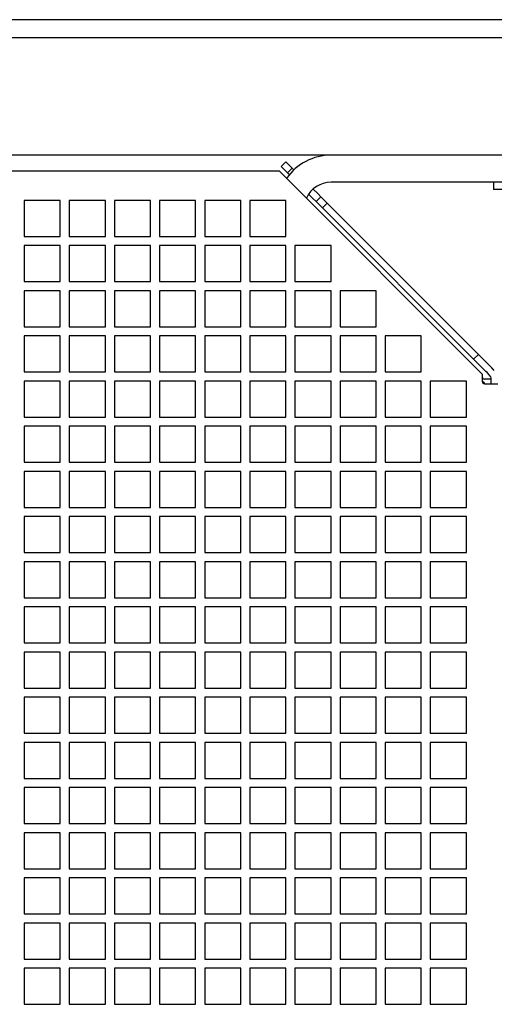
# Model space of a CAD drawing. Header units: millimetres. Extents: x 16 to 577, y 6 to 416.
# Tile 7 of 119: x 123 to 144, y 139 to 183. Entities that reach past the tile are written whole.
import ezdxf

# ---------------------------------------------------------------- set-up
doc = ezdxf.new("R2010")
doc.units = ezdxf.units.MM

msp = doc.modelspace()

# ---------------------------------------------------------------- linework, layer by layer
at = {"color": 7, "linetype": 'Continuous', "lineweight": 25}
for p, q in [((204.7184, 182.5283), (72.3184, 182.5283)), ((204.7184, 181.7283), (72.3184, 181.7283)), ((206.3184, 176.5283), (113.3184, 176.5283)), ((134.7044, 176.0283), (134.9165, 176.2405)), ((134.9165, 176.2405), (135.1994, 175.9576)), ((121.6152, 175.8283), (134.6215, 175.8283)), ((134.6215, 175.8283), (143.6184, 166.8315)), ((134.9872, 175.7455), (134.7044, 176.0283)), ((135.1994, 175.9576), (134.9872, 175.7455)), ((134.9872, 175.7455), (135.0716, 175.6611)), ((135.2774, 175.8796), (135.1994, 175.9576)), ((146.3184, 175.3283), (136.9184, 175.3283)), ((144.1184, 175.3283), (144.1184, 175.0083)), ((136.3307, 174.8263), (136.1268, 175.0302)), ((145.9706, 175.0083), (144.1184, 175.0083)), ((124.9184, 174.5283), (123.3184, 174.5283)), ((123.3184, 174.5283), (123.3184, 172.9283)), ((124.9184, 172.9283), (124.9184, 174.5283)), ((126.9184, 174.5283), (125.3184, 174.5283)), ((125.3184, 174.5283), (125.3184, 172.9283)), ((126.9184, 172.9283), (126.9184, 174.5283)), ((128.9184, 174.5283), (127.3184, 174.5283)), ((127.3184, 174.5283), (127.3184, 172.9283)), ((128.9184, 172.9283), (128.9184, 174.5283)), ((130.9184, 174.5283), (129.3184, 174.5283)), ((129.3184, 174.5283), (129.3184, 172.9283)), ((130.9184, 172.9283), (130.9184, 174.5283)), ((132.9184, 174.5283), (131.3184, 174.5283)), ((131.3184, 174.5283), (131.3184, 172.9283)), ((132.9184, 172.9283), (132.9184, 174.5283)), ((134.9184, 174.5283), (133.3184, 174.5283)), ((133.3184, 174.5283), (133.3184, 172.9283)), ((134.9184, 172.9283), (134.9184, 174.5283)), ((135.9275, 174.8052), (136.1186, 174.6141)), ((136.1186, 174.6141), (136.26, 174.4727)), ((136.26, 174.4727), (136.4722, 174.6848)), ((136.5429, 174.1899), (136.26, 174.4727)), ((136.4722, 174.6848), (136.3307, 174.8263)), ((136.4722, 174.6848), (136.755, 174.402)), ((136.755, 174.402), (136.5429, 174.1899)), ((136.755, 174.402), (143.4502, 167.7068)), ((136.5429, 174.1899), (143.2381, 167.4947)), ((123.3184, 172.9283), (124.9184, 172.9283)), ((125.3184, 172.9283), (126.9184, 172.9283)), ((127.3184, 172.9283), (128.9184, 172.9283)), ((129.3184, 172.9283), (130.9184, 172.9283)), ((131.3184, 172.9283), (132.9184, 172.9283)), ((133.3184, 172.9283), (134.9184, 172.9283)), ((124.9184, 172.5283), (123.3184, 172.5283)), ((123.3184, 172.5283), (123.3184, 170.9283)), ((124.9184, 170.9283), (124.9184, 172.5283)), ((126.9184, 172.5283), (125.3184, 172.5283)), ((125.3184, 172.5283), (125.3184, 170.9283)), ((126.9184, 170.9283), (126.9184, 172.5283)), ((128.9184, 172.5283), (127.3184, 172.5283)), ((127.3184, 172.5283), (127.3184, 170.9283)), ((128.9184, 170.9283), (128.9184, 172.5283)), ((130.9184, 172.5283), (129.3184, 172.5283)), ((129.3184, 172.5283), (129.3184, 170.9283)), ((130.9184, 170.9283), (130.9184, 172.5283)), ((132.9184, 172.5283), (131.3184, 172.5283)), ((131.3184, 172.5283), (131.3184, 170.9283)), ((132.9184, 170.9283), (132.9184, 172.5283)), ((134.9184, 172.5283), (133.3184, 172.5283)), ((133.3184, 172.5283), (133.3184, 170.9283)), ((134.9184, 170.9283), (134.9184, 172.5283)), ((136.9184, 172.5283), (135.3184, 172.5283)), ((135.3184, 172.5283), (135.3184, 170.9283)), ((136.9184, 170.9283), (136.9184, 172.5283)), ((123.3184, 170.9283), (124.9184, 170.9283)), ((125.3184, 170.9283), (126.9184, 170.9283)), ((127.3184, 170.9283), (128.9184, 170.9283)), ((129.3184, 170.9283), (130.9184, 170.9283)), ((131.3184, 170.9283), (132.9184, 170.9283)), ((133.3184, 170.9283), (134.9184, 170.9283)), ((135.3184, 170.9283), (136.9184, 170.9283)), ((124.9184, 170.5283), (123.3184, 170.5283)), ((123.3184, 170.5283), (123.3184, 168.9283)), ((124.9184, 168.9283), (124.9184, 170.5283)), ((126.9184, 170.5283), (125.3184, 170.5283)), ((125.3184, 170.5283), (125.3184, 168.9283)), ((126.9184, 168.9283), (126.9184, 170.5283)), ((128.9184, 170.5283), (127.3184, 170.5283)), ((127.3184, 170.5283), (127.3184, 168.9283)), ((128.9184, 168.9283), (128.9184, 170.5283)), ((130.9184, 170.5283), (129.3184, 170.5283)), ((129.3184, 170.5283), (129.3184, 168.9283)), ((130.9184, 168.9283), (130.9184, 170.5283)), ((132.9184, 170.5283), (131.3184, 170.5283)), ((131.3184, 170.5283), (131.3184, 168.9283)), ((132.9184, 168.9283), (132.9184, 170.5283)), ((134.9184, 170.5283), (133.3184, 170.5283)), ((133.3184, 170.5283), (133.3184, 168.9283)), ((134.9184, 168.9283), (134.9184, 170.5283)), ((136.9184, 170.5283), (135.3184, 170.5283)), ((135.3184, 170.5283), (135.3184, 168.9283)), ((136.9184, 168.9283), (136.9184, 170.5283)), ((138.9184, 170.5283), (137.3184, 170.5283)), ((137.3184, 170.5283), (137.3184, 168.9283)), ((138.9184, 168.9283), (138.9184, 170.5283)), ((123.3184, 168.9283), (124.9184, 168.9283)), ((125.3184, 168.9283), (126.9184, 168.9283)), ((127.3184, 168.9283), (128.9184, 168.9283)), ((129.3184, 168.9283), (130.9184, 168.9283)), ((131.3184, 168.9283), (132.9184, 168.9283)), ((133.3184, 168.9283), (134.9184, 168.9283)), ((135.3184, 168.9283), (136.9184, 168.9283)), ((137.3184, 168.9283), (138.9184, 168.9283)), ((124.9184, 168.5283), (123.3184, 168.5283)), ((123.3184, 168.5283), (123.3184, 166.9283)), ((124.9184, 166.9283), (124.9184, 168.5283)), ((126.9184, 168.5283), (125.3184, 168.5283)), ((125.3184, 168.5283), (125.3184, 166.9283)), ((126.9184, 166.9283), (126.9184, 168.5283)), ((128.9184, 168.5283), (127.3184, 168.5283)), ((127.3184, 168.5283), (127.3184, 166.9283)), ((128.9184, 166.9283), (128.9184, 168.5283)), ((130.9184, 168.5283), (129.3184, 168.5283)), ((129.3184, 168.5283), (129.3184, 166.9283)), ((130.9184, 166.9283), (130.9184, 168.5283)), ((132.9184, 168.5283), (131.3184, 168.5283)), ((131.3184, 168.5283), (131.3184, 166.9283)), ((132.9184, 166.9283), (132.9184, 168.5283)), ((134.9184, 168.5283), (133.3184, 168.5283)), ((133.3184, 168.5283), (133.3184, 166.9283)), ((134.9184, 166.9283), (134.9184, 168.5283)), ((136.9184, 168.5283), (135.3184, 168.5283)), ((135.3184, 168.5283), (135.3184, 166.9283)), ((136.9184, 166.9283), (136.9184, 168.5283)), ((138.9184, 168.5283), (137.3184, 168.5283)), ((137.3184, 168.5283), (137.3184, 166.9283)), ((138.9184, 166.9283), (138.9184, 168.5283)), ((140.9184, 168.5283), (139.3184, 168.5283)), ((139.3184, 168.5283), (139.3184, 166.9283)), ((140.9184, 166.9283), (140.9184, 168.5283)), ((143.2381, 167.4947), (143.4502, 167.7068)), ((143.783, 166.9497), (143.2381, 167.4947)), ((143.4502, 167.7068), (143.9952, 167.1618)), ((143.9952, 167.1618), (144.0452, 167.1118)), ((144.1573, 166.9997), (144.0452, 167.1118)), ((123.3184, 166.9283), (124.9184, 166.9283)), ((125.3184, 166.9283), (126.9184, 166.9283)), ((127.3184, 166.9283), (128.9184, 166.9283)), ((129.3184, 166.9283), (130.9184, 166.9283)), ((131.3184, 166.9283), (132.9184, 166.9283)), ((133.3184, 166.9283), (134.9184, 166.9283)), ((135.3184, 166.9283), (136.9184, 166.9283)), ((137.3184, 166.9283), (138.9184, 166.9283)), ((139.3184, 166.9283), (140.9184, 166.9283)), ((143.6184, 166.8315), (143.6184, 166.5108)), ((143.7684, 166.6108), (143.7184, 166.6108)), ((144.0133, 166.6108), (143.7684, 166.6108)), ((143.833, 166.8997), (143.783, 166.9497)), ((143.9452, 166.7876), (143.833, 166.8997)), ((144.0184, 166.5108), (144.0184, 166.6108)), ((124.9184, 166.5283), (123.3184, 166.5283)), ((123.3184, 166.5283), (123.3184, 164.9283)), ((124.9184, 164.9283), (124.9184, 166.5283)), ((126.9184, 166.5283), (125.3184, 166.5283)), ((125.3184, 166.5283), (125.3184, 164.9283)), ((126.9184, 164.9283), (126.9184, 166.5283)), ((128.9184, 166.5283), (127.3184, 166.5283)), ((127.3184, 166.5283), (127.3184, 164.9283)), ((128.9184, 164.9283), (128.9184, 166.5283)), ((130.9184, 166.5283), (129.3184, 166.5283)), ((129.3184, 166.5283), (129.3184, 164.9283)), ((130.9184, 164.9283), (130.9184, 166.5283)), ((132.9184, 166.5283), (131.3184, 166.5283)), ((131.3184, 166.5283), (131.3184, 164.9283)), ((132.9184, 164.9283), (132.9184, 166.5283)), ((134.9184, 166.5283), (133.3184, 166.5283)), ((133.3184, 166.5283), (133.3184, 164.9283)), ((134.9184, 164.9283), (134.9184, 166.5283)), ((136.9184, 166.5283), (135.3184, 166.5283)), ((135.3184, 166.5283), (135.3184, 164.9283)), ((136.9184, 164.9283), (136.9184, 166.5283)), ((138.9184, 166.5283), (137.3184, 166.5283)), ((137.3184, 166.5283), (137.3184, 164.9283)), ((138.9184, 164.9283), (138.9184, 166.5283)), ((140.9184, 166.5283), (139.3184, 166.5283)), ((139.3184, 166.5283), (139.3184, 164.9283)), ((140.9184, 164.9283), (140.9184, 166.5283)), ((142.9184, 166.5283), (141.3184, 166.5283)), ((141.3184, 166.5283), (141.3184, 164.9283)), ((142.9184, 164.9283), (142.9184, 166.5283)), ((143.7184, 166.4283), (143.6184, 166.5283)), ((143.7184, 166.4108), (143.7184, 166.4283)), ((143.7184, 166.4108), (143.7684, 166.4108)), ((143.7684, 166.4108), (144.3184, 166.4108)), ((144.0184, 166.4108), (144.0184, 166.5108)), ((123.3184, 164.9283), (124.9184, 164.9283)), ((125.3184, 164.9283), (126.9184, 164.9283)), ((127.3184, 164.9283), (128.9184, 164.9283)), ((129.3184, 164.9283), (130.9184, 164.9283)), ((131.3184, 164.9283), (132.9184, 164.9283)), ((133.3184, 164.9283), (134.9184, 164.9283)), ((135.3184, 164.9283), (136.9184, 164.9283)), ((137.3184, 164.9283), (138.9184, 164.9283)), ((139.3184, 164.9283), (140.9184, 164.9283)), ((141.3184, 164.9283), (142.9184, 164.9283)), ((124.9184, 164.5283), (123.3184, 164.5283)), ((123.3184, 164.5283), (123.3184, 162.9283)), ((124.9184, 162.9283), (124.9184, 164.5283)), ((126.9184, 164.5283), (125.3184, 164.5283)), ((125.3184, 164.5283), (125.3184, 162.9283)), ((126.9184, 162.9283), (126.9184, 164.5283)), ((128.9184, 164.5283), (127.3184, 164.5283)), ((127.3184, 164.5283), (127.3184, 162.9283)), ((128.9184, 162.9283), (128.9184, 164.5283)), ((130.9184, 164.5283), (129.3184, 164.5283)), ((129.3184, 164.5283), (129.3184, 162.9283)), ((130.9184, 162.9283), (130.9184, 164.5283)), ((132.9184, 164.5283), (131.3184, 164.5283)), ((131.3184, 164.5283), (131.3184, 162.9283)), ((132.9184, 162.9283), (132.9184, 164.5283)), ((134.9184, 164.5283), (133.3184, 164.5283)), ((133.3184, 164.5283), (133.3184, 162.9283)), ((134.9184, 162.9283), (134.9184, 164.5283)), ((136.9184, 164.5283), (135.3184, 164.5283)), ((135.3184, 164.5283), (135.3184, 162.9283)), ((136.9184, 162.9283), (136.9184, 164.5283)), ((138.9184, 164.5283), (137.3184, 164.5283)), ((137.3184, 164.5283), (137.3184, 162.9283)), ((138.9184, 162.9283), (138.9184, 164.5283)), ((140.9184, 164.5283), (139.3184, 164.5283)), ((139.3184, 164.5283), (139.3184, 162.9283)), ((140.9184, 162.9283), (140.9184, 164.5283)), ((142.9184, 164.5283), (141.3184, 164.5283)), ((141.3184, 164.5283), (141.3184, 162.9283)), ((142.9184, 162.9283), (142.9184, 164.5283)), ((123.3184, 162.9283), (124.9184, 162.9283)), ((125.3184, 162.9283), (126.9184, 162.9283)), ((127.3184, 162.9283), (128.9184, 162.9283)), ((129.3184, 162.9283), (130.9184, 162.9283)), ((131.3184, 162.9283), (132.9184, 162.9283)), ((133.3184, 162.9283), (134.9184, 162.9283)), ((135.3184, 162.9283), (136.9184, 162.9283)), ((137.3184, 162.9283), (138.9184, 162.9283)), ((139.3184, 162.9283), (140.9184, 162.9283)), ((141.3184, 162.9283), (142.9184, 162.9283)), ((124.9184, 162.5283), (123.3184, 162.5283)), ((123.3184, 162.5283), (123.3184, 160.9283)), ((124.9184, 160.9283), (124.9184, 162.5283)), ((126.9184, 162.5283), (125.3184, 162.5283)), ((125.3184, 162.5283), (125.3184, 160.9283)), ((126.9184, 160.9283), (126.9184, 162.5283)), ((128.9184, 162.5283), (127.3184, 162.5283)), ((127.3184, 162.5283), (127.3184, 160.9283)), ((128.9184, 160.9283), (128.9184, 162.5283)), ((130.9184, 162.5283), (129.3184, 162.5283)), ((129.3184, 162.5283), (129.3184, 160.9283)), ((130.9184, 160.9283), (130.9184, 162.5283)), ((132.9184, 162.5283), (131.3184, 162.5283)), ((131.3184, 162.5283), (131.3184, 160.9283)), ((132.9184, 160.9283), (132.9184, 162.5283)), ((134.9184, 162.5283), (133.3184, 162.5283)), ((133.3184, 162.5283), (133.3184, 160.9283)), ((134.9184, 160.9283), (134.9184, 162.5283)), ((136.9184, 162.5283), (135.3184, 162.5283)), ((135.3184, 162.5283), (135.3184, 160.9283)), ((136.9184, 160.9283), (136.9184, 162.5283)), ((138.9184, 162.5283), (137.3184, 162.5283)), ((137.3184, 162.5283), (137.3184, 160.9283)), ((138.9184, 160.9283), (138.9184, 162.5283)), ((140.9184, 162.5283), (139.3184, 162.5283)), ((139.3184, 162.5283), (139.3184, 160.9283)), ((140.9184, 160.9283), (140.9184, 162.5283)), ((142.9184, 162.5283), (141.3184, 162.5283)), ((141.3184, 162.5283), (141.3184, 160.9283)), ((142.9184, 160.9283), (142.9184, 162.5283)), ((123.3184, 160.9283), (124.9184, 160.9283)), ((125.3184, 160.9283), (126.9184, 160.9283)), ((127.3184, 160.9283), (128.9184, 160.9283)), ((129.3184, 160.9283), (130.9184, 160.9283)), ((131.3184, 160.9283), (132.9184, 160.9283)), ((133.3184, 160.9283), (134.9184, 160.9283)), ((135.3184, 160.9283), (136.9184, 160.9283)), ((137.3184, 160.9283), (138.9184, 160.9283)), ((139.3184, 160.9283), (140.9184, 160.9283)), ((141.3184, 160.9283), (142.9184, 160.9283)), ((124.9184, 160.5283), (123.3184, 160.5283)), ((123.3184, 160.5283), (123.3184, 158.9283)), ((124.9184, 158.9283), (124.9184, 160.5283)), ((126.9184, 160.5283), (125.3184, 160.5283)), ((125.3184, 160.5283), (125.3184, 158.9283)), ((126.9184, 158.9283), (126.9184, 160.5283)), ((128.9184, 160.5283), (127.3184, 160.5283)), ((127.3184, 160.5283), (127.3184, 158.9283)), ((128.9184, 158.9283), (128.9184, 160.5283)), ((130.9184, 160.5283), (129.3184, 160.5283)), ((129.3184, 160.5283), (129.3184, 158.9283)), ((130.9184, 158.9283), (130.9184, 160.5283)), ((132.9184, 160.5283), (131.3184, 160.5283)), ((131.3184, 160.5283), (131.3184, 158.9283)), ((132.9184, 158.9283), (132.9184, 160.5283)), ((134.9184, 160.5283), (133.3184, 160.5283)), ((133.3184, 160.5283), (133.3184, 158.9283)), ((134.9184, 158.9283), (134.9184, 160.5283)), ((136.9184, 160.5283), (135.3184, 160.5283)), ((135.3184, 160.5283), (135.3184, 158.9283)), ((136.9184, 158.9283), (136.9184, 160.5283)), ((138.9184, 160.5283), (137.3184, 160.5283)), ((137.3184, 160.5283), (137.3184, 158.9283)), ((138.9184, 158.9283), (138.9184, 160.5283)), ((140.9184, 160.5283), (139.3184, 160.5283)), ((139.3184, 160.5283), (139.3184, 158.9283)), ((140.9184, 158.9283), (140.9184, 160.5283)), ((142.9184, 160.5283), (141.3184, 160.5283)), ((141.3184, 160.5283), (141.3184, 158.9283)), ((142.9184, 158.9283), (142.9184, 160.5283)), ((123.3184, 158.9283), (124.9184, 158.9283)), ((125.3184, 158.9283), (126.9184, 158.9283)), ((127.3184, 158.9283), (128.9184, 158.9283)), ((129.3184, 158.9283), (130.9184, 158.9283)), ((131.3184, 158.9283), (132.9184, 158.9283)), ((133.3184, 158.9283), (134.9184, 158.9283)), ((135.3184, 158.9283), (136.9184, 158.9283)), ((137.3184, 158.9283), (138.9184, 158.9283)), ((139.3184, 158.9283), (140.9184, 158.9283)), ((141.3184, 158.9283), (142.9184, 158.9283)), ((124.9184, 158.5283), (123.3184, 158.5283)), ((123.3184, 158.5283), (123.3184, 156.9283)), ((124.9184, 156.9283), (124.9184, 158.5283)), ((126.9184, 158.5283), (125.3184, 158.5283)), ((125.3184, 158.5283), (125.3184, 156.9283)), ((126.9184, 156.9283), (126.9184, 158.5283)), ((128.9184, 158.5283), (127.3184, 158.5283)), ((127.3184, 158.5283), (127.3184, 156.9283)), ((128.9184, 156.9283), (128.9184, 158.5283)), ((130.9184, 158.5283), (129.3184, 158.5283)), ((129.3184, 158.5283), (129.3184, 156.9283)), ((130.9184, 156.9283), (130.9184, 158.5283)), ((132.9184, 158.5283), (131.3184, 158.5283)), ((131.3184, 158.5283), (131.3184, 156.9283)), ((132.9184, 156.9283), (132.9184, 158.5283)), ((134.9184, 158.5283), (133.3184, 158.5283)), ((133.3184, 158.5283), (133.3184, 156.9283)), ((134.9184, 156.9283), (134.9184, 158.5283)), ((136.9184, 158.5283), (135.3184, 158.5283)), ((135.3184, 158.5283), (135.3184, 156.9283)), ((136.9184, 156.9283), (136.9184, 158.5283)), ((138.9184, 158.5283), (137.3184, 158.5283)), ((137.3184, 158.5283), (137.3184, 156.9283)), ((138.9184, 156.9283), (138.9184, 158.5283)), ((140.9184, 158.5283), (139.3184, 158.5283)), ((139.3184, 158.5283), (139.3184, 156.9283)), ((140.9184, 156.9283), (140.9184, 158.5283)), ((142.9184, 158.5283), (141.3184, 158.5283)), ((141.3184, 158.5283), (141.3184, 156.9283)), ((142.9184, 156.9283), (142.9184, 158.5283)), ((123.3184, 156.9283), (124.9184, 156.9283)), ((124.9184, 156.5283), (123.3184, 156.5283)), ((123.3184, 156.5283), (123.3184, 154.9283)), ((124.9184, 154.9283), (124.9184, 156.5283)), ((125.3184, 156.9283), (126.9184, 156.9283)), ((126.9184, 156.5283), (125.3184, 156.5283)), ((125.3184, 156.5283), (125.3184, 154.9283)), ((126.9184, 154.9283), (126.9184, 156.5283)), ((127.3184, 156.9283), (128.9184, 156.9283)), ((128.9184, 156.5283), (127.3184, 156.5283)), ((127.3184, 156.5283), (127.3184, 154.9283)), ((128.9184, 154.9283), (128.9184, 156.5283)), ((129.3184, 156.9283), (130.9184, 156.9283)), ((130.9184, 156.5283), (129.3184, 156.5283)), ((129.3184, 156.5283), (129.3184, 154.9283)), ((130.9184, 154.9283), (130.9184, 156.5283)), ((131.3184, 156.9283), (132.9184, 156.9283)), ((132.9184, 156.5283), (131.3184, 156.5283)), ((131.3184, 156.5283), (131.3184, 154.9283)), ((132.9184, 154.9283), (132.9184, 156.5283)), ((133.3184, 156.9283), (134.9184, 156.9283)), ((134.9184, 156.5283), (133.3184, 156.5283)), ((133.3184, 156.5283), (133.3184, 154.9283)), ((134.9184, 154.9283), (134.9184, 156.5283)), ((135.3184, 156.9283), (136.9184, 156.9283)), ((136.9184, 156.5283), (135.3184, 156.5283)), ((135.3184, 156.5283), (135.3184, 154.9283)), ((136.9184, 154.9283), (136.9184, 156.5283)), ((137.3184, 156.9283), (138.9184, 156.9283)), ((138.9184, 156.5283), (137.3184, 156.5283)), ((137.3184, 156.5283), (137.3184, 154.9283)), ((138.9184, 154.9283), (138.9184, 156.5283)), ((139.3184, 156.9283), (140.9184, 156.9283)), ((140.9184, 156.5283), (139.3184, 156.5283)), ((139.3184, 156.5283), (139.3184, 154.9283)), ((140.9184, 154.9283), (140.9184, 156.5283)), ((141.3184, 156.9283), (142.9184, 156.9283)), ((142.9184, 156.5283), (141.3184, 156.5283)), ((141.3184, 156.5283), (141.3184, 154.9283)), ((142.9184, 154.9283), (142.9184, 156.5283)), ((123.3184, 154.9283), (124.9184, 154.9283)), ((125.3184, 154.9283), (126.9184, 154.9283)), ((127.3184, 154.9283), (128.9184, 154.9283)), ((129.3184, 154.9283), (130.9184, 154.9283)), ((131.3184, 154.9283), (132.9184, 154.9283)), ((133.3184, 154.9283), (134.9184, 154.9283)), ((135.3184, 154.9283), (136.9184, 154.9283)), ((137.3184, 154.9283), (138.9184, 154.9283)), ((139.3184, 154.9283), (140.9184, 154.9283)), ((141.3184, 154.9283), (142.9184, 154.9283)), ((124.9184, 154.5283), (123.3184, 154.5283)), ((123.3184, 154.5283), (123.3184, 152.9283)), ((124.9184, 152.9283), (124.9184, 154.5283)), ((126.9184, 154.5283), (125.3184, 154.5283)), ((125.3184, 154.5283), (125.3184, 152.9283)), ((126.9184, 152.9283), (126.9184, 154.5283)), ((128.9184, 154.5283), (127.3184, 154.5283)), ((127.3184, 154.5283), (127.3184, 152.9283)), ((128.9184, 152.9283), (128.9184, 154.5283)), ((130.9184, 154.5283), (129.3184, 154.5283)), ((129.3184, 154.5283), (129.3184, 152.9283)), ((130.9184, 152.9283), (130.9184, 154.5283)), ((132.9184, 154.5283), (131.3184, 154.5283)), ((131.3184, 154.5283), (131.3184, 152.9283)), ((132.9184, 152.9283), (132.9184, 154.5283)), ((134.9184, 154.5283), (133.3184, 154.5283)), ((133.3184, 154.5283), (133.3184, 152.9283)), ((134.9184, 152.9283), (134.9184, 154.5283)), ((136.9184, 154.5283), (135.3184, 154.5283)), ((135.3184, 154.5283), (135.3184, 152.9283)), ((136.9184, 152.9283), (136.9184, 154.5283)), ((138.9184, 154.5283), (137.3184, 154.5283)), ((137.3184, 154.5283), (137.3184, 152.9283)), ((138.9184, 152.9283), (138.9184, 154.5283)), ((140.9184, 154.5283), (139.3184, 154.5283)), ((139.3184, 154.5283), (139.3184, 152.9283)), ((140.9184, 152.9283), (140.9184, 154.5283)), ((142.9184, 154.5283), (141.3184, 154.5283)), ((141.3184, 154.5283), (141.3184, 152.9283)), ((142.9184, 152.9283), (142.9184, 154.5283)), ((123.3184, 152.9283), (124.9184, 152.9283)), ((125.3184, 152.9283), (126.9184, 152.9283)), ((127.3184, 152.9283), (128.9184, 152.9283)), ((129.3184, 152.9283), (130.9184, 152.9283)), ((131.3184, 152.9283), (132.9184, 152.9283)), ((133.3184, 152.9283), (134.9184, 152.9283)), ((135.3184, 152.9283), (136.9184, 152.9283)), ((137.3184, 152.9283), (138.9184, 152.9283)), ((139.3184, 152.9283), (140.9184, 152.9283)), ((141.3184, 152.9283), (142.9184, 152.9283)), ((124.9184, 152.5283), (123.3184, 152.5283)), ((123.3184, 152.5283), (123.3184, 150.9283)), ((124.9184, 150.9283), (124.9184, 152.5283)), ((126.9184, 152.5283), (125.3184, 152.5283)), ((125.3184, 152.5283), (125.3184, 150.9283)), ((126.9184, 150.9283), (126.9184, 152.5283)), ((128.9184, 152.5283), (127.3184, 152.5283)), ((127.3184, 152.5283), (127.3184, 150.9283)), ((128.9184, 150.9283), (128.9184, 152.5283)), ((130.9184, 152.5283), (129.3184, 152.5283)), ((129.3184, 152.5283), (129.3184, 150.9283)), ((130.9184, 150.9283), (130.9184, 152.5283)), ((132.9184, 152.5283), (131.3184, 152.5283)), ((131.3184, 152.5283), (131.3184, 150.9283)), ((132.9184, 150.9283), (132.9184, 152.5283)), ((134.9184, 152.5283), (133.3184, 152.5283)), ((133.3184, 152.5283), (133.3184, 150.9283)), ((134.9184, 150.9283), (134.9184, 152.5283)), ((136.9184, 152.5283), (135.3184, 152.5283)), ((135.3184, 152.5283), (135.3184, 150.9283)), ((136.9184, 150.9283), (136.9184, 152.5283)), ((138.9184, 152.5283), (137.3184, 152.5283)), ((137.3184, 152.5283), (137.3184, 150.9283)), ((138.9184, 150.9283), (138.9184, 152.5283)), ((140.9184, 152.5283), (139.3184, 152.5283)), ((139.3184, 152.5283), (139.3184, 150.9283)), ((140.9184, 150.9283), (140.9184, 152.5283)), ((142.9184, 152.5283), (141.3184, 152.5283)), ((141.3184, 152.5283), (141.3184, 150.9283)), ((142.9184, 150.9283), (142.9184, 152.5283)), ((123.3184, 150.9283), (124.9184, 150.9283)), ((125.3184, 150.9283), (126.9184, 150.9283)), ((127.3184, 150.9283), (128.9184, 150.9283)), ((129.3184, 150.9283), (130.9184, 150.9283)), ((131.3184, 150.9283), (132.9184, 150.9283)), ((133.3184, 150.9283), (134.9184, 150.9283)), ((135.3184, 150.9283), (136.9184, 150.9283)), ((137.3184, 150.9283), (138.9184, 150.9283)), ((139.3184, 150.9283), (140.9184, 150.9283)), ((141.3184, 150.9283), (142.9184, 150.9283)), ((124.9184, 150.5283), (123.3184, 150.5283)), ((123.3184, 150.5283), (123.3184, 148.9283)), ((124.9184, 148.9283), (124.9184, 150.5283)), ((126.9184, 150.5283), (125.3184, 150.5283)), ((125.3184, 150.5283), (125.3184, 148.9283)), ((126.9184, 148.9283), (126.9184, 150.5283)), ((128.9184, 150.5283), (127.3184, 150.5283)), ((127.3184, 150.5283), (127.3184, 148.9283)), ((128.9184, 148.9283), (128.9184, 150.5283)), ((130.9184, 150.5283), (129.3184, 150.5283)), ((129.3184, 150.5283), (129.3184, 148.9283)), ((130.9184, 148.9283), (130.9184, 150.5283)), ((132.9184, 150.5283), (131.3184, 150.5283)), ((131.3184, 150.5283), (131.3184, 148.9283)), ((132.9184, 148.9283), (132.9184, 150.5283)), ((134.9184, 150.5283), (133.3184, 150.5283)), ((133.3184, 150.5283), (133.3184, 148.9283)), ((134.9184, 148.9283), (134.9184, 150.5283)), ((136.9184, 150.5283), (135.3184, 150.5283)), ((135.3184, 150.5283), (135.3184, 148.9283)), ((136.9184, 148.9283), (136.9184, 150.5283)), ((138.9184, 150.5283), (137.3184, 150.5283)), ((137.3184, 150.5283), (137.3184, 148.9283)), ((138.9184, 148.9283), (138.9184, 150.5283)), ((140.9184, 150.5283), (139.3184, 150.5283)), ((139.3184, 150.5283), (139.3184, 148.9283)), ((140.9184, 148.9283), (140.9184, 150.5283)), ((142.9184, 150.5283), (141.3184, 150.5283)), ((141.3184, 150.5283), (141.3184, 148.9283)), ((142.9184, 148.9283), (142.9184, 150.5283)), ((123.3184, 148.9283), (124.9184, 148.9283)), ((125.3184, 148.9283), (126.9184, 148.9283)), ((127.3184, 148.9283), (128.9184, 148.9283)), ((129.3184, 148.9283), (130.9184, 148.9283)), ((131.3184, 148.9283), (132.9184, 148.9283)), ((133.3184, 148.9283), (134.9184, 148.9283)), ((135.3184, 148.9283), (136.9184, 148.9283)), ((137.3184, 148.9283), (138.9184, 148.9283)), ((139.3184, 148.9283), (140.9184, 148.9283)), ((141.3184, 148.9283), (142.9184, 148.9283)), ((124.9184, 148.5283), (123.3184, 148.5283)), ((123.3184, 148.5283), (123.3184, 146.9283)), ((124.9184, 146.9283), (124.9184, 148.5283)), ((126.9184, 148.5283), (125.3184, 148.5283)), ((125.3184, 148.5283), (125.3184, 146.9283)), ((126.9184, 146.9283), (126.9184, 148.5283)), ((128.9184, 148.5283), (127.3184, 148.5283)), ((127.3184, 148.5283), (127.3184, 146.9283)), ((128.9184, 146.9283), (128.9184, 148.5283)), ((130.9184, 148.5283), (129.3184, 148.5283)), ((129.3184, 148.5283), (129.3184, 146.9283)), ((130.9184, 146.9283), (130.9184, 148.5283)), ((132.9184, 148.5283), (131.3184, 148.5283)), ((131.3184, 148.5283), (131.3184, 146.9283)), ((132.9184, 146.9283), (132.9184, 148.5283)), ((134.9184, 148.5283), (133.3184, 148.5283)), ((133.3184, 148.5283), (133.3184, 146.9283)), ((134.9184, 146.9283), (134.9184, 148.5283)), ((136.9184, 148.5283), (135.3184, 148.5283)), ((135.3184, 148.5283), (135.3184, 146.9283)), ((136.9184, 146.9283), (136.9184, 148.5283)), ((138.9184, 148.5283), (137.3184, 148.5283)), ((137.3184, 148.5283), (137.3184, 146.9283)), ((138.9184, 146.9283), (138.9184, 148.5283)), ((140.9184, 148.5283), (139.3184, 148.5283)), ((139.3184, 148.5283), (139.3184, 146.9283)), ((140.9184, 146.9283), (140.9184, 148.5283)), ((142.9184, 148.5283), (141.3184, 148.5283)), ((141.3184, 148.5283), (141.3184, 146.9283)), ((142.9184, 146.9283), (142.9184, 148.5283)), ((123.3184, 146.9283), (124.9184, 146.9283)), ((124.9184, 146.5283), (123.3184, 146.5283)), ((123.3184, 146.5283), (123.3184, 144.9283)), ((124.9184, 144.9283), (124.9184, 146.5283)), ((125.3184, 146.9283), (126.9184, 146.9283)), ((126.9184, 146.5283), (125.3184, 146.5283)), ((125.3184, 146.5283), (125.3184, 144.9283)), ((126.9184, 144.9283), (126.9184, 146.5283)), ((127.3184, 146.9283), (128.9184, 146.9283)), ((128.9184, 146.5283), (127.3184, 146.5283)), ((127.3184, 146.5283), (127.3184, 144.9283)), ((128.9184, 144.9283), (128.9184, 146.5283)), ((129.3184, 146.9283), (130.9184, 146.9283)), ((130.9184, 146.5283), (129.3184, 146.5283)), ((129.3184, 146.5283), (129.3184, 144.9283)), ((130.9184, 144.9283), (130.9184, 146.5283)), ((131.3184, 146.9283), (132.9184, 146.9283)), ((132.9184, 146.5283), (131.3184, 146.5283)), ((131.3184, 146.5283), (131.3184, 144.9283)), ((132.9184, 144.9283), (132.9184, 146.5283)), ((133.3184, 146.9283), (134.9184, 146.9283)), ((134.9184, 146.5283), (133.3184, 146.5283)), ((133.3184, 146.5283), (133.3184, 144.9283)), ((134.9184, 144.9283), (134.9184, 146.5283)), ((135.3184, 146.9283), (136.9184, 146.9283)), ((136.9184, 146.5283), (135.3184, 146.5283)), ((135.3184, 146.5283), (135.3184, 144.9283)), ((136.9184, 144.9283), (136.9184, 146.5283)), ((137.3184, 146.9283), (138.9184, 146.9283)), ((138.9184, 146.5283), (137.3184, 146.5283)), ((137.3184, 146.5283), (137.3184, 144.9283)), ((138.9184, 144.9283), (138.9184, 146.5283)), ((139.3184, 146.9283), (140.9184, 146.9283)), ((140.9184, 146.5283), (139.3184, 146.5283)), ((139.3184, 146.5283), (139.3184, 144.9283)), ((140.9184, 144.9283), (140.9184, 146.5283)), ((141.3184, 146.9283), (142.9184, 146.9283)), ((142.9184, 146.5283), (141.3184, 146.5283)), ((141.3184, 146.5283), (141.3184, 144.9283)), ((142.9184, 144.9283), (142.9184, 146.5283)), ((123.3184, 144.9283), (124.9184, 144.9283)), ((125.3184, 144.9283), (126.9184, 144.9283)), ((127.3184, 144.9283), (128.9184, 144.9283)), ((129.3184, 144.9283), (130.9184, 144.9283)), ((131.3184, 144.9283), (132.9184, 144.9283)), ((133.3184, 144.9283), (134.9184, 144.9283)), ((135.3184, 144.9283), (136.9184, 144.9283)), ((137.3184, 144.9283), (138.9184, 144.9283)), ((139.3184, 144.9283), (140.9184, 144.9283)), ((141.3184, 144.9283), (142.9184, 144.9283)), ((124.9184, 144.5283), (123.3184, 144.5283)), ((123.3184, 144.5283), (123.3184, 142.9283)), ((124.9184, 142.9283), (124.9184, 144.5283)), ((126.9184, 144.5283), (125.3184, 144.5283)), ((125.3184, 144.5283), (125.3184, 142.9283)), ((126.9184, 142.9283), (126.9184, 144.5283)), ((128.9184, 144.5283), (127.3184, 144.5283)), ((127.3184, 144.5283), (127.3184, 142.9283)), ((128.9184, 142.9283), (128.9184, 144.5283)), ((130.9184, 144.5283), (129.3184, 144.5283)), ((129.3184, 144.5283), (129.3184, 142.9283)), ((130.9184, 142.9283), (130.9184, 144.5283)), ((132.9184, 144.5283), (131.3184, 144.5283)), ((131.3184, 144.5283), (131.3184, 142.9283)), ((132.9184, 142.9283), (132.9184, 144.5283)), ((134.9184, 144.5283), (133.3184, 144.5283)), ((133.3184, 144.5283), (133.3184, 142.9283)), ((134.9184, 142.9283), (134.9184, 144.5283)), ((136.9184, 144.5283), (135.3184, 144.5283)), ((135.3184, 144.5283), (135.3184, 142.9283)), ((136.9184, 142.9283), (136.9184, 144.5283)), ((138.9184, 144.5283), (137.3184, 144.5283)), ((137.3184, 144.5283), (137.3184, 142.9283)), ((138.9184, 142.9283), (138.9184, 144.5283)), ((140.9184, 144.5283), (139.3184, 144.5283)), ((139.3184, 144.5283), (139.3184, 142.9283)), ((140.9184, 142.9283), (140.9184, 144.5283)), ((142.9184, 144.5283), (141.3184, 144.5283)), ((141.3184, 144.5283), (141.3184, 142.9283)), ((142.9184, 142.9283), (142.9184, 144.5283)), ((123.3184, 142.9283), (124.9184, 142.9283)), ((125.3184, 142.9283), (126.9184, 142.9283)), ((127.3184, 142.9283), (128.9184, 142.9283)), ((129.3184, 142.9283), (130.9184, 142.9283)), ((131.3184, 142.9283), (132.9184, 142.9283)), ((133.3184, 142.9283), (134.9184, 142.9283)), ((135.3184, 142.9283), (136.9184, 142.9283)), ((137.3184, 142.9283), (138.9184, 142.9283)), ((139.3184, 142.9283), (140.9184, 142.9283)), ((141.3184, 142.9283), (142.9184, 142.9283)), ((124.9184, 142.5283), (123.3184, 142.5283)), ((123.3184, 142.5283), (123.3184, 140.9283)), ((124.9184, 140.9283), (124.9184, 142.5283)), ((126.9184, 142.5283), (125.3184, 142.5283)), ((125.3184, 142.5283), (125.3184, 140.9283)), ((126.9184, 140.9283), (126.9184, 142.5283)), ((128.9184, 142.5283), (127.3184, 142.5283)), ((127.3184, 142.5283), (127.3184, 140.9283)), ((128.9184, 140.9283), (128.9184, 142.5283)), ((130.9184, 142.5283), (129.3184, 142.5283)), ((129.3184, 142.5283), (129.3184, 140.9283)), ((130.9184, 140.9283), (130.9184, 142.5283)), ((132.9184, 142.5283), (131.3184, 142.5283)), ((131.3184, 142.5283), (131.3184, 140.9283)), ((132.9184, 140.9283), (132.9184, 142.5283)), ((134.9184, 142.5283), (133.3184, 142.5283)), ((133.3184, 142.5283), (133.3184, 140.9283)), ((134.9184, 140.9283), (134.9184, 142.5283)), ((136.9184, 142.5283), (135.3184, 142.5283)), ((135.3184, 142.5283), (135.3184, 140.9283)), ((136.9184, 140.9283), (136.9184, 142.5283)), ((138.9184, 142.5283), (137.3184, 142.5283)), ((137.3184, 142.5283), (137.3184, 140.9283)), ((138.9184, 140.9283), (138.9184, 142.5283)), ((140.9184, 142.5283), (139.3184, 142.5283)), ((139.3184, 142.5283), (139.3184, 140.9283)), ((140.9184, 140.9283), (140.9184, 142.5283)), ((142.9184, 142.5283), (141.3184, 142.5283)), ((141.3184, 142.5283), (141.3184, 140.9283)), ((142.9184, 140.9283), (142.9184, 142.5283)), ((123.3184, 140.9283), (124.9184, 140.9283)), ((125.3184, 140.9283), (126.9184, 140.9283)), ((127.3184, 140.9283), (128.9184, 140.9283)), ((129.3184, 140.9283), (130.9184, 140.9283)), ((131.3184, 140.9283), (132.9184, 140.9283)), ((133.3184, 140.9283), (134.9184, 140.9283)), ((135.3184, 140.9283), (136.9184, 140.9283)), ((137.3184, 140.9283), (138.9184, 140.9283)), ((139.3184, 140.9283), (140.9184, 140.9283)), ((141.3184, 140.9283), (142.9184, 140.9283)), ((124.9184, 140.5283), (123.3184, 140.5283)), ((123.3184, 140.5283), (123.3184, 138.9283)), ((124.9184, 138.9283), (124.9184, 140.5283)), ((126.9184, 140.5283), (125.3184, 140.5283)), ((125.3184, 140.5283), (125.3184, 138.9283)), ((126.9184, 138.9283), (126.9184, 140.5283)), ((128.9184, 140.5283), (127.3184, 140.5283)), ((127.3184, 140.5283), (127.3184, 138.9283)), ((128.9184, 138.9283), (128.9184, 140.5283)), ((130.9184, 140.5283), (129.3184, 140.5283)), ((129.3184, 140.5283), (129.3184, 138.9283)), ((130.9184, 138.9283), (130.9184, 140.5283)), ((132.9184, 140.5283), (131.3184, 140.5283)), ((131.3184, 140.5283), (131.3184, 138.9283)), ((132.9184, 138.9283), (132.9184, 140.5283)), ((134.9184, 140.5283), (133.3184, 140.5283)), ((133.3184, 140.5283), (133.3184, 138.9283)), ((134.9184, 138.9283), (134.9184, 140.5283)), ((136.9184, 140.5283), (135.3184, 140.5283)), ((135.3184, 140.5283), (135.3184, 138.9283)), ((136.9184, 138.9283), (136.9184, 140.5283)), ((138.9184, 140.5283), (137.3184, 140.5283)), ((137.3184, 140.5283), (137.3184, 138.9283)), ((138.9184, 138.9283), (138.9184, 140.5283)), ((140.9184, 140.5283), (139.3184, 140.5283)), ((139.3184, 140.5283), (139.3184, 138.9283)), ((140.9184, 138.9283), (140.9184, 140.5283)), ((142.9184, 140.5283), (141.3184, 140.5283)), ((141.3184, 140.5283), (141.3184, 138.9283)), ((142.9184, 138.9283), (142.9184, 140.5283)), ((123.3184, 138.9283), (124.9184, 138.9283)), ((125.3184, 138.9283), (126.9184, 138.9283)), ((127.3184, 138.9283), (128.9184, 138.9283)), ((129.3184, 138.9283), (130.9184, 138.9283)), ((131.3184, 138.9283), (132.9184, 138.9283)), ((133.3184, 138.9283), (134.9184, 138.9283)), ((135.3184, 138.9283), (136.9184, 138.9283)), ((137.3184, 138.9283), (138.9184, 138.9283)), ((139.3184, 138.9283), (140.9184, 138.9283)), ((141.3184, 138.9283), (142.9184, 138.9283))]:
    msp.add_line(p, q, dxfattribs=at)
for centre, radius, start, end in [((136.9184, 174.1283), 2.4, 90, 145.128), ((136.9184, 174.1283), 1.2, 90, 155.59106), ((143.7184, 166.7108), 0.1, 180, 270), ((143.7684, 166.6108), 0.25, 0, 45), ((143.7184, 166.5108), 0.1, 180, 270)]:
    msp.add_arc(centre, radius, start, end, dxfattribs=at)

doc.saveas('drawing.dxf')
